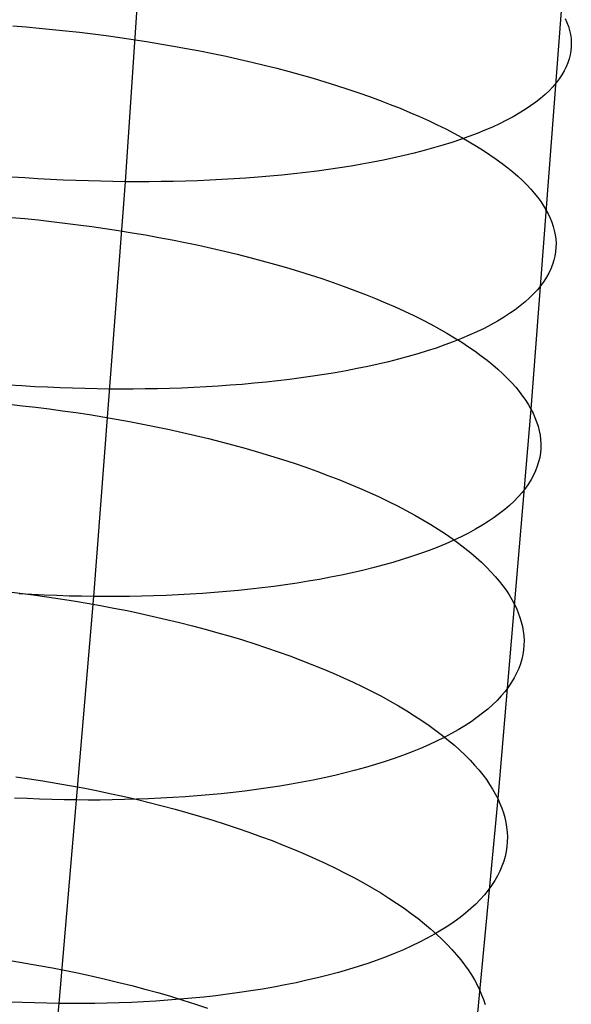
# Model space of a CAD drawing. Extents: x -37 to 483, y -973 to -253.
# Tile 106 of 197: x 418 to 431, y -859 to -836. Entities that reach past the tile are written whole.
import ezdxf

# ---------------------------------------------------------------- set-up
doc = ezdxf.new("R2010")
doc.units = 0
doc.layers.add('PREDEFINITO', color=7, linetype='CONTINUOUS')

msp = doc.modelspace()

# ---------------------------------------------------------------- linework, layer by layer
at = {"layer": 'PREDEFINITO'}
for p, q in [((421.236, -829.652, 66.761), (420.563, -839.559, 68.937)), ((430.762, -835.56, 82.359), (430.054, -844.875, 84.677)), ((430.86, -835.743, 81.863), (430.899, -835.835, 81.611)), ((430.899, -835.835, 81.611), (430.933, -835.928, 81.356)), ((417.941, -835.914, 92.407), (418.249, -835.939, 92.406)), ((418.249, -835.939, 92.406), (418.559, -835.967, 92.397)), ((418.559, -835.967, 92.397), (418.87, -835.997, 92.382)), ((418.87, -835.997, 92.382), (419.182, -836.029, 92.361)), ((419.182, -836.029, 92.361), (419.496, -836.065, 92.332)), ((419.496, -836.065, 92.332), (419.81, -836.103, 92.297)), ((430.933, -835.928, 81.356), (430.96, -836.022, 81.097)), ((430.96, -836.022, 81.097), (430.98, -836.116, 80.836)), ((419.81, -836.103, 92.297), (420.124, -836.143, 92.254)), ((420.124, -836.143, 92.254), (420.439, -836.187, 92.205)), ((420.439, -836.187, 92.205), (420.754, -836.233, 92.148)), ((420.754, -836.233, 92.148), (421.068, -836.281, 92.085)), ((421.068, -836.281, 92.085), (421.381, -836.332, 92.014)), ((430.98, -836.116, 80.836), (430.993, -836.21, 80.573)), ((430.993, -836.21, 80.573), (431, -836.305, 80.307)), ((431, -836.305, 80.307), (430.999, -836.4, 80.039)), ((421.381, -836.332, 92.014), (421.693, -836.386, 91.935)), ((421.693, -836.386, 91.935), (422.004, -836.443, 91.85)), ((422.004, -836.443, 91.85), (422.313, -836.502, 91.757)), ((422.313, -836.502, 91.757), (422.62, -836.563, 91.657)), ((430.991, -836.495, 79.77), (430.976, -836.59, 79.498)), ((430.999, -836.4, 80.039), (430.991, -836.495, 79.77)), ((422.62, -836.563, 91.657), (422.925, -836.627, 91.55)), ((422.925, -836.627, 91.55), (423.227, -836.694, 91.436)), ((423.227, -836.694, 91.436), (423.526, -836.762, 91.315)), ((423.526, -836.762, 91.315), (423.821, -836.834, 91.186)), ((430.921, -836.78, 78.951), (430.883, -836.875, 78.676)), ((430.952, -836.685, 79.225), (430.921, -836.78, 78.951)), ((430.976, -836.59, 79.498), (430.952, -836.685, 79.225)), ((423.821, -836.834, 91.186), (424.113, -836.907, 91.051)), ((424.113, -836.907, 91.051), (424.401, -836.983, 90.909)), ((424.401, -836.983, 90.909), (424.685, -837.061, 90.761)), ((430.836, -836.969, 78.399), (430.781, -837.063, 78.123)), ((430.883, -836.875, 78.676), (430.836, -836.969, 78.399)), ((424.685, -837.061, 90.761), (424.964, -837.14, 90.606)), ((424.964, -837.14, 90.606), (425.238, -837.222, 90.445)), ((425.238, -837.222, 90.445), (425.507, -837.306, 90.277)), ((430.718, -837.157, 77.846), (430.647, -837.249, 77.569)), ((430.781, -837.063, 78.123), (430.718, -837.157, 77.846)), ((425.507, -837.306, 90.277), (425.771, -837.392, 90.104)), ((425.771, -837.392, 90.104), (426.029, -837.479, 89.925)), ((430.481, -837.433, 77.016), (430.385, -837.523, 76.741)), ((430.568, -837.342, 77.292), (430.481, -837.433, 77.016)), ((430.647, -837.249, 77.569), (430.568, -837.342, 77.292)), ((426.029, -837.479, 89.925), (426.281, -837.568, 89.74)), ((426.281, -837.568, 89.74), (426.528, -837.658, 89.549)), ((426.528, -837.658, 89.549), (426.767, -837.75, 89.354)), ((430.168, -837.701, 76.194), (430.048, -837.788, 75.923)), ((430.281, -837.613, 76.467), (430.168, -837.701, 76.194)), ((430.385, -837.523, 76.741), (430.281, -837.613, 76.467)), ((426.767, -837.75, 89.354), (427.001, -837.843, 89.154)), ((427.001, -837.843, 89.154), (427.227, -837.938, 88.949)), ((429.919, -837.874, 75.654), (429.782, -837.959, 75.387)), ((430.048, -837.788, 75.923), (429.919, -837.874, 75.654)), ((427.227, -837.938, 88.949), (427.447, -838.034, 88.739)), ((427.447, -838.034, 88.739), (427.66, -838.13, 88.525)), ((427.66, -838.13, 88.525), (427.866, -838.228, 88.307)), ((429.485, -838.123, 74.861), (429.324, -838.203, 74.602)), ((429.638, -838.042, 75.123), (429.485, -838.123, 74.861)), ((429.782, -837.959, 75.387), (429.638, -838.042, 75.123)), ((427.866, -838.228, 88.307), (428.064, -838.326, 88.086)), ((428.064, -838.326, 88.086), (428.255, -838.425, 87.861)), ((428.98, -838.357, 74.096), (428.797, -838.431, 73.848)), ((429.156, -838.281, 74.347), (428.98, -838.357, 74.096)), ((429.324, -838.203, 74.602), (429.156, -838.281, 74.347)), ((428.41, -838.573, 73.365), (428.206, -838.641, 73.13)), ((428.255, -838.425, 87.861), (428.439, -838.525, 87.633)), ((428.607, -838.503, 73.604), (428.41, -838.573, 73.365)), ((428.439, -838.525, 87.633), (428.615, -838.625, 87.402)), ((428.797, -838.431, 73.848), (428.607, -838.503, 73.604)), ((427.555, -838.832, 72.456), (427.327, -838.891, 72.242)), ((427.778, -838.77, 72.676), (427.555, -838.832, 72.456)), ((427.995, -838.707, 72.901), (427.778, -838.77, 72.676)), ((428.206, -838.641, 73.13), (427.995, -838.707, 72.901)), ((428.615, -838.625, 87.402), (428.784, -838.726, 87.168)), ((428.784, -838.726, 87.168), (428.945, -838.827, 86.932)), ((428.945, -838.827, 86.932), (429.098, -838.928, 86.694)), ((426.608, -839.053, 71.634), (426.359, -839.102, 71.443)), ((426.853, -839.001, 71.831), (426.608, -839.053, 71.634)), ((427.092, -838.947, 72.034), (426.853, -839.001, 71.831)), ((427.327, -838.891, 72.242), (427.092, -838.947, 72.034)), ((429.098, -838.928, 86.694), (429.243, -839.029, 86.454)), ((429.243, -839.029, 86.454), (429.381, -839.13, 86.212)), ((425.053, -839.309, 70.584), (424.781, -839.343, 70.432)), ((425.321, -839.273, 70.743), (425.053, -839.309, 70.584)), ((425.586, -839.234, 70.908), (425.321, -839.273, 70.743)), ((425.848, -839.192, 71.08), (425.586, -839.234, 70.908)), ((426.105, -839.148, 71.259), (425.848, -839.192, 71.08)), ((426.359, -839.102, 71.443), (426.105, -839.148, 71.259)), ((429.381, -839.13, 86.212), (429.512, -839.231, 85.969)), ((429.512, -839.231, 85.969), (429.634, -839.332, 85.725)), ((418.217, -839.471, 68.691), (417.911, -839.45, 68.687)), ((418.521, -839.49, 68.702), (418.217, -839.471, 68.691)), ((418.822, -839.507, 68.718), (418.521, -839.49, 68.702)), ((419.12, -839.521, 68.741), (418.822, -839.507, 68.718)), ((419.415, -839.533, 68.769), (419.12, -839.521, 68.741)), ((419.707, -839.542, 68.803), (419.415, -839.533, 68.769)), ((419.996, -839.55, 68.842), (419.707, -839.542, 68.803)), ((421.975, -839.544, 69.274), (421.691, -839.551, 69.194)), ((422.259, -839.535, 69.36), (421.975, -839.544, 69.274)), ((422.543, -839.523, 69.453), (422.259, -839.535, 69.36)), ((422.827, -839.509, 69.552), (422.543, -839.523, 69.453)), ((423.11, -839.493, 69.658), (422.827, -839.509, 69.552)), ((423.392, -839.474, 69.77), (423.11, -839.493, 69.658)), ((423.674, -839.453, 69.889), (423.392, -839.474, 69.77)), ((423.953, -839.429, 70.015), (423.674, -839.453, 69.889)), ((424.231, -839.403, 70.147), (423.953, -839.429, 70.015)), ((424.508, -839.374, 70.286), (424.231, -839.403, 70.147)), ((424.781, -839.343, 70.432), (424.508, -839.374, 70.286)), ((429.634, -839.332, 85.725), (429.749, -839.432, 85.48)), ((429.749, -839.432, 85.48), (429.857, -839.533, 85.234)), ((429.857, -839.533, 85.234), (429.957, -839.632, 84.988)), ((420.563, -839.559, 68.937), (419.825, -849.259, 71.351)), ((420.281, -839.555, 68.887), (419.996, -839.55, 68.842)), ((420.563, -839.559, 68.937), (420.281, -839.555, 68.887)), ((420.844, -839.56, 68.992), (420.563, -839.559, 68.937)), ((421.125, -839.559, 69.053), (420.844, -839.56, 68.992)), ((421.408, -839.556, 69.121), (421.125, -839.559, 69.053)), ((421.691, -839.551, 69.194), (421.408, -839.556, 69.121)), ((429.957, -839.632, 84.988), (430.05, -839.732, 84.742)), ((430.05, -839.732, 84.742), (430.135, -839.83, 84.496)), ((430.135, -839.83, 84.496), (430.214, -839.928, 84.25)), ((430.214, -839.928, 84.25), (430.285, -840.026, 84.005)), ((430.285, -840.026, 84.005), (430.349, -840.122, 83.761)), ((430.349, -840.122, 83.761), (430.407, -840.218, 83.517)), ((430.407, -840.218, 83.517), (430.458, -840.313, 83.272)), ((417.91, -840.393, 93.514), (418.22, -840.422, 93.506)), ((418.22, -840.422, 93.506), (418.531, -840.453, 93.492)), ((418.531, -840.453, 93.492), (418.843, -840.488, 93.471)), ((430.458, -840.313, 83.272), (430.504, -840.409, 83.024)), ((430.504, -840.409, 83.024), (430.543, -840.506, 82.773)), ((418.843, -840.488, 93.471), (419.156, -840.525, 93.443)), ((419.156, -840.525, 93.443), (419.471, -840.565, 93.408)), ((419.471, -840.565, 93.408), (419.785, -840.607, 93.366)), ((419.785, -840.607, 93.366), (420.1, -840.653, 93.317)), ((420.1, -840.653, 93.317), (420.414, -840.701, 93.261)), ((430.543, -840.506, 82.773), (430.576, -840.604, 82.518)), ((430.576, -840.604, 82.518), (430.602, -840.702, 82.261)), ((420.414, -840.701, 93.261), (420.728, -840.752, 93.198)), ((420.728, -840.752, 93.198), (421.041, -840.805, 93.127)), ((421.041, -840.805, 93.127), (421.353, -840.862, 93.05)), ((421.353, -840.862, 93.05), (421.664, -840.921, 92.965)), ((421.664, -840.921, 92.965), (421.973, -840.983, 92.873)), ((430.602, -840.702, 82.261), (430.622, -840.801, 82.001)), ((430.622, -840.801, 82.001), (430.635, -840.9, 81.739)), ((430.635, -840.9, 81.739), (430.642, -840.999, 81.475)), ((421.973, -840.983, 92.873), (422.28, -841.047, 92.774)), ((422.28, -841.047, 92.774), (422.584, -841.114, 92.667)), ((422.584, -841.114, 92.667), (422.886, -841.184, 92.554)), ((430.64, -841.099, 81.208), (430.632, -841.198, 80.939)), ((430.642, -840.999, 81.475), (430.64, -841.099, 81.208)), ((422.886, -841.184, 92.554), (423.185, -841.256, 92.434)), ((423.185, -841.256, 92.434), (423.48, -841.331, 92.306)), ((423.48, -841.331, 92.306), (423.772, -841.408, 92.172)), ((430.616, -841.298, 80.669), (430.593, -841.398, 80.397)), ((430.632, -841.198, 80.939), (430.616, -841.298, 80.669)), ((423.772, -841.408, 92.172), (424.059, -841.487, 92.031)), ((424.059, -841.487, 92.031), (424.343, -841.569, 91.884)), ((424.343, -841.569, 91.884), (424.621, -841.652, 91.73)), ((430.522, -841.597, 79.85), (430.475, -841.696, 79.575)), ((430.561, -841.497, 80.124), (430.522, -841.597, 79.85)), ((430.593, -841.398, 80.397), (430.561, -841.497, 80.124)), ((424.621, -841.652, 91.73), (424.895, -841.738, 91.569)), ((424.895, -841.738, 91.569), (425.164, -841.826, 91.403)), ((425.164, -841.826, 91.403), (425.428, -841.915, 91.231)), ((430.42, -841.794, 79.299), (430.357, -841.892, 79.024)), ((430.475, -841.696, 79.575), (430.42, -841.794, 79.299)), ((425.428, -841.915, 91.231), (425.686, -842.007, 91.052)), ((425.686, -842.007, 91.052), (425.938, -842.1, 90.869)), ((430.285, -841.99, 78.748), (430.206, -842.086, 78.472)), ((430.357, -841.892, 79.024), (430.285, -841.99, 78.748)), ((425.938, -842.1, 90.869), (426.184, -842.195, 90.679)), ((426.184, -842.195, 90.679), (426.423, -842.291, 90.485)), ((426.423, -842.291, 90.485), (426.656, -842.389, 90.286)), ((430.022, -842.277, 77.923), (429.917, -842.371, 77.65)), ((430.118, -842.182, 78.197), (430.022, -842.277, 77.923)), ((430.206, -842.086, 78.472), (430.118, -842.182, 78.197)), ((426.656, -842.389, 90.286), (426.883, -842.488, 90.082)), ((426.883, -842.488, 90.082), (427.102, -842.588, 89.873)), ((429.805, -842.463, 77.378), (429.684, -842.555, 77.108)), ((429.917, -842.371, 77.65), (429.805, -842.463, 77.378)), ((427.102, -842.588, 89.873), (427.315, -842.689, 89.661)), ((427.315, -842.689, 89.661), (427.52, -842.791, 89.444)), ((429.418, -842.733, 76.574), (429.273, -842.82, 76.311)), ((429.555, -842.645, 76.84), (429.418, -842.733, 76.574)), ((429.684, -842.555, 77.108), (429.555, -842.645, 76.84)), ((427.52, -842.791, 89.444), (427.718, -842.894, 89.224)), ((427.718, -842.894, 89.224), (427.909, -842.998, 89)), ((427.909, -842.998, 89), (428.092, -843.102, 88.773)), ((428.959, -842.989, 75.793), (428.79, -843.071, 75.539)), ((429.12, -842.905, 76.05), (428.959, -842.989, 75.793)), ((429.273, -842.82, 76.311), (429.12, -842.905, 76.05)), ((428.092, -843.102, 88.773), (428.268, -843.207, 88.543)), ((428.431, -843.228, 75.041), (428.24, -843.304, 74.798)), ((428.268, -843.207, 88.543), (428.436, -843.313, 88.311)), ((428.614, -843.15, 75.288), (428.431, -843.228, 75.041)), ((428.79, -843.071, 75.539), (428.614, -843.15, 75.288)), ((427.839, -843.449, 74.326), (427.628, -843.517, 74.097)), ((428.043, -843.377, 74.56), (427.839, -843.449, 74.326)), ((428.24, -843.304, 74.798), (428.043, -843.377, 74.56)), ((428.436, -843.313, 88.311), (428.597, -843.418, 88.076)), ((428.597, -843.418, 88.076), (428.75, -843.524, 87.839)), ((427.188, -843.648, 73.654), (426.959, -843.71, 73.441)), ((427.411, -843.584, 73.873), (427.188, -843.648, 73.654)), ((427.628, -843.517, 74.097), (427.411, -843.584, 73.873)), ((428.75, -843.524, 87.839), (428.895, -843.63, 87.6)), ((428.895, -843.63, 87.6), (429.032, -843.736, 87.36)), ((426.24, -843.88, 72.835), (425.991, -843.931, 72.645)), ((426.485, -843.826, 73.031), (426.24, -843.88, 72.835)), ((426.724, -843.769, 73.233), (426.485, -843.826, 73.031)), ((426.959, -843.71, 73.441), (426.724, -843.769, 73.233)), ((429.032, -843.736, 87.36), (429.162, -843.842, 87.118)), ((429.162, -843.842, 87.118), (429.285, -843.947, 86.875)), ((424.683, -844.148, 71.788), (424.412, -844.184, 71.636)), ((424.952, -844.11, 71.946), (424.683, -844.148, 71.788)), ((425.217, -844.069, 72.111), (424.952, -844.11, 71.946)), ((425.479, -844.026, 72.283), (425.217, -844.069, 72.111)), ((425.737, -843.98, 72.461), (425.479, -844.026, 72.283)), ((425.991, -843.931, 72.645), (425.737, -843.98, 72.461)), ((429.285, -843.947, 86.875), (429.399, -844.053, 86.631)), ((429.399, -844.053, 86.631), (429.507, -844.158, 86.387)), ((418.152, -844.336, 69.908), (417.848, -844.316, 69.897)), ((418.452, -844.353, 69.925), (418.152, -844.336, 69.908)), ((418.751, -844.368, 69.947), (418.452, -844.353, 69.925)), ((419.046, -844.381, 69.976), (418.751, -844.368, 69.947)), ((422.174, -844.372, 70.659), (421.89, -844.384, 70.567)), ((422.457, -844.357, 70.758), (422.174, -844.372, 70.659)), ((422.74, -844.34, 70.864), (422.457, -844.357, 70.758)), ((423.023, -844.321, 70.976), (422.74, -844.34, 70.864)), ((423.304, -844.298, 71.095), (423.023, -844.321, 70.976)), ((423.584, -844.274, 71.22), (423.304, -844.298, 71.095)), ((423.862, -844.246, 71.352), (423.584, -844.274, 71.22)), ((424.138, -844.216, 71.491), (423.862, -844.246, 71.352)), ((424.412, -844.184, 71.636), (424.138, -844.216, 71.491)), ((429.507, -844.158, 86.387), (429.606, -844.262, 86.142)), ((429.606, -844.262, 86.142), (429.699, -844.366, 85.897)), ((429.699, -844.366, 85.897), (429.784, -844.469, 85.652)), ((419.338, -844.391, 70.01), (419.046, -844.381, 69.976)), ((419.627, -844.399, 70.049), (419.338, -844.391, 70.01)), ((419.912, -844.405, 70.094), (419.627, -844.399, 70.049)), ((420.194, -844.409, 70.144), (419.912, -844.405, 70.094)), ((420.474, -844.41, 70.199), (420.194, -844.409, 70.144)), ((420.756, -844.409, 70.26), (420.474, -844.41, 70.199)), ((421.038, -844.406, 70.328), (420.756, -844.409, 70.26)), ((421.322, -844.401, 70.401), (421.038, -844.406, 70.328)), ((421.606, -844.394, 70.481), (421.322, -844.401, 70.401)), ((421.89, -844.384, 70.567), (421.606, -844.394, 70.481)), ((429.784, -844.469, 85.652), (429.862, -844.572, 85.407)), ((429.862, -844.572, 85.407), (429.933, -844.674, 85.163)), ((417.851, -844.765, 94.727), (418.162, -844.798, 94.713)), ((418.162, -844.798, 94.713), (418.474, -844.834, 94.692)), ((418.474, -844.834, 94.692), (418.787, -844.873, 94.665)), ((429.933, -844.674, 85.163), (429.997, -844.775, 84.92)), ((429.997, -844.775, 84.92), (430.054, -844.875, 84.677)), ((418.787, -844.873, 94.665), (419.101, -844.915, 94.63)), ((419.101, -844.915, 94.63), (419.415, -844.959, 94.589)), ((419.415, -844.959, 94.589), (419.73, -845.007, 94.541)), ((419.73, -845.007, 94.541), (420.044, -845.058, 94.485)), ((420.044, -845.058, 94.485), (420.358, -845.111, 94.423)), ((430.054, -844.875, 84.677), (429.28, -853.987, 87.238)), ((430.054, -844.875, 84.677), (430.105, -844.975, 84.433)), ((430.105, -844.975, 84.433), (430.15, -845.076, 84.186)), ((420.358, -845.111, 94.423), (420.67, -845.167, 94.353)), ((420.67, -845.167, 94.353), (420.982, -845.227, 94.276)), ((420.982, -845.227, 94.276), (421.293, -845.289, 94.192)), ((421.293, -845.289, 94.192), (421.601, -845.353, 94.101)), ((430.15, -845.076, 84.186), (430.189, -845.177, 83.936)), ((430.189, -845.177, 83.936), (430.222, -845.279, 83.683)), ((430.222, -845.279, 83.683), (430.248, -845.382, 83.427)), ((421.601, -845.353, 94.101), (421.908, -845.421, 94.003)), ((421.908, -845.421, 94.003), (422.212, -845.491, 93.897)), ((422.212, -845.491, 93.897), (422.513, -845.564, 93.785)), ((430.248, -845.382, 83.427), (430.268, -845.485, 83.168)), ((430.268, -845.485, 83.168), (430.281, -845.589, 82.907)), ((422.513, -845.564, 93.785), (422.812, -845.64, 93.665)), ((422.812, -845.64, 93.665), (423.107, -845.718, 93.539)), ((423.107, -845.718, 93.539), (423.398, -845.799, 93.406)), ((430.281, -845.589, 82.907), (430.286, -845.693, 82.644)), ((430.286, -845.693, 82.644), (430.285, -845.797, 82.378)), ((423.398, -845.799, 93.406), (423.685, -845.882, 93.266)), ((423.685, -845.882, 93.266), (423.968, -845.968, 93.119)), ((423.968, -845.968, 93.119), (424.247, -846.055, 92.967)), ((430.276, -845.901, 82.111), (430.26, -846.006, 81.842)), ((430.285, -845.797, 82.378), (430.276, -845.901, 82.111)), ((424.247, -846.055, 92.967), (424.52, -846.145, 92.807)), ((424.52, -846.145, 92.807), (424.789, -846.237, 92.642)), ((430.204, -846.214, 81.299), (430.165, -846.318, 81.026)), ((430.236, -846.11, 81.571), (430.204, -846.214, 81.299)), ((430.26, -846.006, 81.842), (430.236, -846.11, 81.571)), ((424.789, -846.237, 92.642), (425.052, -846.331, 92.471)), ((425.052, -846.331, 92.471), (425.309, -846.427, 92.294)), ((425.309, -846.427, 92.294), (425.561, -846.525, 92.111)), ((430.117, -846.422, 80.752), (430.062, -846.525, 80.478)), ((430.165, -846.318, 81.026), (430.117, -846.422, 80.752)), ((425.561, -846.525, 92.111), (425.806, -846.624, 91.923)), ((425.806, -846.624, 91.923), (426.045, -846.725, 91.73)), ((429.998, -846.628, 80.203), (429.927, -846.729, 79.929)), ((430.062, -846.525, 80.478), (429.998, -846.628, 80.203)), ((426.045, -846.725, 91.73), (426.278, -846.827, 91.532)), ((426.278, -846.827, 91.532), (426.504, -846.931, 91.33)), ((429.847, -846.831, 79.654), (429.759, -846.931, 79.38)), ((429.927, -846.729, 79.929), (429.847, -846.831, 79.654)), ((426.504, -846.931, 91.33), (426.723, -847.036, 91.123)), ((426.723, -847.036, 91.123), (426.935, -847.142, 90.911)), ((426.935, -847.142, 90.911), (427.14, -847.249, 90.696)), ((429.557, -847.128, 78.835), (429.444, -847.225, 78.565)), ((429.662, -847.03, 79.107), (429.557, -847.128, 78.835)), ((429.759, -846.931, 79.38), (429.662, -847.03, 79.107)), ((427.14, -847.249, 90.696), (427.338, -847.357, 90.477)), ((427.338, -847.357, 90.477), (427.528, -847.465, 90.255)), ((429.323, -847.321, 78.296), (429.194, -847.415, 78.029)), ((429.444, -847.225, 78.565), (429.323, -847.321, 78.296)), ((427.528, -847.465, 90.255), (427.711, -847.575, 90.029)), ((427.711, -847.575, 90.029), (427.886, -847.685, 89.801)), ((428.911, -847.599, 77.501), (428.758, -847.688, 77.242)), ((429.056, -847.508, 77.764), (428.911, -847.599, 77.501)), ((429.194, -847.415, 78.029), (429.056, -847.508, 77.764)), ((427.886, -847.685, 89.801), (428.054, -847.795, 89.57)), ((428.054, -847.795, 89.57), (428.214, -847.906, 89.336)), ((428.596, -847.775, 76.985), (428.428, -847.861, 76.732)), ((428.758, -847.688, 77.242), (428.596, -847.775, 76.985)), ((428.068, -848.025, 76.236), (427.877, -848.105, 75.994)), ((428.251, -847.944, 76.482), (428.068, -848.025, 76.236)), ((428.214, -847.906, 89.336), (428.366, -848.017, 89.101)), ((428.428, -847.861, 76.732), (428.251, -847.944, 76.482)), ((428.366, -848.017, 89.101), (428.511, -848.127, 88.863)), ((427.475, -848.256, 75.524), (427.264, -848.328, 75.295)), ((427.679, -848.181, 75.757), (427.475, -848.256, 75.524)), ((427.877, -848.105, 75.994), (427.679, -848.181, 75.757)), ((428.511, -848.127, 88.863), (428.648, -848.238, 88.624)), ((428.648, -848.238, 88.624), (428.778, -848.349, 88.384)), ((426.823, -848.465, 74.854), (426.594, -848.529, 74.641)), ((427.046, -848.398, 75.072), (426.823, -848.465, 74.854)), ((427.264, -848.328, 75.295), (427.046, -848.398, 75.072)), ((428.778, -848.349, 88.384), (428.9, -848.46, 88.142)), ((428.9, -848.46, 88.142), (429.014, -848.57, 87.9)), ((425.874, -848.707, 74.037), (425.624, -848.761, 73.847)), ((426.119, -848.65, 74.233), (425.874, -848.707, 74.037)), ((426.359, -848.591, 74.434), (426.119, -848.65, 74.233)), ((426.594, -848.529, 74.641), (426.359, -848.591, 74.434)), ((429.014, -848.57, 87.9), (429.121, -848.68, 87.657)), ((429.121, -848.68, 87.657), (429.22, -848.79, 87.413)), ((424.585, -848.948, 73.151), (424.316, -848.987, 72.993)), ((424.85, -848.905, 73.316), (424.585, -848.948, 73.151)), ((425.112, -848.86, 73.486), (424.85, -848.905, 73.316)), ((425.37, -848.811, 73.664), (425.112, -848.86, 73.486)), ((425.624, -848.761, 73.847), (425.37, -848.811, 73.664)), ((429.22, -848.79, 87.413), (429.312, -848.898, 87.169)), ((429.312, -848.898, 87.169), (429.397, -849.007, 86.926)), ((417.792, -849.143, 95.935), (418.104, -849.18, 95.914)), ((418.382, -849.216, 71.154), (418.084, -849.2, 71.131)), ((418.104, -849.18, 95.914), (418.417, -849.221, 95.887)), ((418.677, -849.229, 71.183), (418.382, -849.216, 71.154)), ((422.089, -849.206, 71.965), (421.806, -849.221, 71.867)), ((422.373, -849.188, 72.071), (422.089, -849.206, 71.965)), ((422.655, -849.167, 72.183), (422.373, -849.188, 72.071)), ((422.936, -849.144, 72.301), (422.655, -849.167, 72.183)), ((423.216, -849.118, 72.426), (422.936, -849.144, 72.301)), ((423.495, -849.09, 72.558), (423.216, -849.118, 72.426)), ((423.771, -849.058, 72.696), (423.495, -849.09, 72.558)), ((424.045, -849.024, 72.841), (423.771, -849.058, 72.696)), ((424.316, -848.987, 72.993), (424.045, -849.024, 72.841)), ((429.397, -849.007, 86.926), (429.474, -849.114, 86.683)), ((429.474, -849.114, 86.683), (429.545, -849.221, 86.44)), ((418.417, -849.221, 95.887), (418.731, -849.265, 95.853)), ((418.97, -849.24, 71.217), (418.677, -849.229, 71.183)), ((418.731, -849.265, 95.853), (419.045, -849.312, 95.813)), ((419.258, -849.249, 71.257), (418.97, -849.24, 71.217)), ((419.825, -849.259, 71.351), (419.015, -858.777, 74.027)), ((419.045, -849.312, 95.813), (419.36, -849.362, 95.765)), ((419.544, -849.255, 71.301), (419.258, -849.249, 71.257)), ((419.36, -849.362, 95.765), (419.674, -849.414, 95.71)), ((419.825, -849.259, 71.351), (419.544, -849.255, 71.301)), ((419.674, -849.414, 95.71), (419.987, -849.47, 95.649)), ((420.106, -849.26, 71.407), (419.825, -849.259, 71.351)), ((420.388, -849.26, 71.468), (420.106, -849.26, 71.407)), ((420.67, -849.257, 71.535), (420.388, -849.26, 71.468)), ((420.954, -849.251, 71.609), (420.67, -849.257, 71.535)), ((421.237, -849.244, 71.688), (420.954, -849.251, 71.609)), ((421.522, -849.234, 71.774), (421.237, -849.244, 71.688)), ((421.806, -849.221, 71.867), (421.522, -849.234, 71.774)), ((429.545, -849.221, 86.44), (429.608, -849.326, 86.198)), ((429.608, -849.326, 86.198), (429.665, -849.431, 85.956)), ((429.665, -849.431, 85.956), (429.716, -849.536, 85.714)), ((419.987, -849.47, 95.649), (420.3, -849.529, 95.58)), ((420.3, -849.529, 95.58), (420.612, -849.591, 95.504)), ((420.612, -849.591, 95.504), (420.922, -849.656, 95.42)), ((420.922, -849.656, 95.42), (421.23, -849.724, 95.33)), ((429.716, -849.536, 85.714), (429.76, -849.641, 85.468)), ((429.76, -849.641, 85.468), (429.799, -849.748, 85.22)), ((421.23, -849.724, 95.33), (421.536, -849.795, 95.233)), ((421.536, -849.795, 95.233), (421.84, -849.868, 95.128)), ((421.84, -849.868, 95.128), (422.141, -849.945, 95.017)), ((429.799, -849.748, 85.22), (429.831, -849.855, 84.968)), ((429.831, -849.855, 84.968), (429.857, -849.962, 84.713)), ((422.141, -849.945, 95.017), (422.44, -850.024, 94.898)), ((422.44, -850.024, 94.898), (422.734, -850.106, 94.773)), ((422.734, -850.106, 94.773), (423.025, -850.19, 94.641)), ((429.857, -849.962, 84.713), (429.876, -850.07, 84.456)), ((429.876, -850.07, 84.456), (429.889, -850.179, 84.196)), ((423.025, -850.19, 94.641), (423.312, -850.277, 94.502)), ((423.312, -850.277, 94.502), (423.595, -850.366, 94.357)), ((423.595, -850.366, 94.357), (423.873, -850.458, 94.205)), ((429.889, -850.179, 84.196), (429.894, -850.288, 83.934)), ((429.894, -850.288, 83.934), (429.892, -850.397, 83.67)), ((423.873, -850.458, 94.205), (424.146, -850.552, 94.047)), ((424.146, -850.552, 94.047), (424.415, -850.648, 93.883)), ((429.883, -850.506, 83.404), (429.866, -850.615, 83.136)), ((429.892, -850.397, 83.67), (429.883, -850.506, 83.404)), ((424.415, -850.648, 93.883), (424.677, -850.746, 93.713)), ((424.677, -850.746, 93.713), (424.934, -850.847, 93.537)), ((429.842, -850.725, 82.867), (429.81, -850.834, 82.596)), ((429.866, -850.615, 83.136), (429.842, -850.725, 82.867)), ((424.934, -850.847, 93.537), (425.186, -850.949, 93.356)), ((425.186, -850.949, 93.356), (425.431, -851.053, 93.169)), ((425.431, -851.053, 93.169), (425.67, -851.158, 92.977)), ((429.722, -851.051, 82.052), (429.666, -851.159, 81.779)), ((429.77, -850.942, 82.325), (429.722, -851.051, 82.052)), ((429.81, -850.834, 82.596), (429.77, -850.942, 82.325)), ((425.67, -851.158, 92.977), (425.902, -851.265, 92.781)), ((425.902, -851.265, 92.781), (426.127, -851.373, 92.579)), ((429.602, -851.266, 81.506), (429.53, -851.373, 81.233)), ((429.666, -851.159, 81.779), (429.602, -851.266, 81.506)), ((426.127, -851.373, 92.579), (426.346, -851.483, 92.374)), ((426.346, -851.483, 92.374), (426.558, -851.594, 92.164)), ((429.45, -851.479, 80.96), (429.361, -851.584, 80.687)), ((429.53, -851.373, 81.233), (429.45, -851.479, 80.96)), ((426.558, -851.594, 92.164), (426.762, -851.706, 91.95)), ((426.762, -851.706, 91.95), (426.96, -851.819, 91.732)), ((429.264, -851.688, 80.415), (429.159, -851.79, 80.145)), ((429.361, -851.584, 80.687), (429.264, -851.688, 80.415)), ((426.96, -851.819, 91.732), (427.15, -851.932, 91.511)), ((427.15, -851.932, 91.511), (427.332, -852.047, 91.287)), ((429.046, -851.892, 79.875), (428.924, -851.992, 79.607)), ((429.159, -851.79, 80.145), (429.046, -851.892, 79.875)), ((427.332, -852.047, 91.287), (427.507, -852.162, 91.06)), ((427.507, -852.162, 91.06), (427.674, -852.277, 90.83)), ((428.657, -852.187, 79.078), (428.511, -852.283, 78.817)), ((428.794, -852.09, 79.342), (428.657, -852.187, 79.078)), ((428.924, -851.992, 79.607), (428.794, -852.09, 79.342)), ((427.674, -852.277, 90.83), (427.834, -852.393, 90.598)), ((427.834, -852.393, 90.598), (427.986, -852.509, 90.364)), ((428.357, -852.376, 78.558), (428.196, -852.467, 78.303)), ((428.511, -852.283, 78.817), (428.357, -852.376, 78.558)), ((427.85, -852.644, 77.802), (427.666, -852.729, 77.557)), ((428.026, -852.557, 78.051), (427.85, -852.644, 77.802)), ((427.986, -852.509, 90.364), (428.13, -852.625, 90.128)), ((428.196, -852.467, 78.303), (428.026, -852.557, 78.051)), ((428.13, -852.625, 90.128), (428.267, -852.74, 89.89)), ((427.277, -852.893, 77.08), (427.072, -852.971, 76.848)), ((427.475, -852.812, 77.316), (427.277, -852.893, 77.08)), ((427.666, -852.729, 77.557), (427.475, -852.812, 77.316)), ((428.267, -852.74, 89.89), (428.396, -852.856, 89.651)), ((428.396, -852.856, 89.651), (428.518, -852.972, 89.411)), ((426.643, -853.119, 76.398), (426.419, -853.189, 76.181)), ((426.861, -853.046, 76.621), (426.643, -853.119, 76.398)), ((427.072, -852.971, 76.848), (426.861, -853.046, 76.621)), ((428.518, -852.972, 89.411), (428.631, -853.087, 89.17)), ((428.631, -853.087, 89.17), (428.738, -853.202, 88.929)), ((425.955, -853.321, 75.763), (425.715, -853.383, 75.562)), ((426.19, -853.256, 75.969), (425.955, -853.321, 75.763)), ((426.419, -853.189, 76.181), (426.19, -853.256, 75.969)), ((428.738, -853.202, 88.929), (428.837, -853.317, 88.687)), ((428.837, -853.317, 88.687), (428.928, -853.43, 88.444)), ((418.013, -853.477, 97.233), (418.326, -853.523, 97.199)), ((418.326, -853.523, 97.199), (418.64, -853.572, 97.159)), ((418.64, -853.572, 97.159), (418.954, -853.624, 97.112)), ((424.966, -853.552, 74.995), (424.708, -853.602, 74.819)), ((425.22, -853.498, 75.178), (424.966, -853.552, 74.995)), ((425.47, -853.442, 75.367), (425.22, -853.498, 75.178)), ((425.715, -853.383, 75.562), (425.47, -853.442, 75.367)), ((428.928, -853.43, 88.444), (429.013, -853.543, 88.202)), ((429.013, -853.543, 88.202), (429.09, -853.656, 87.96)), ((418.954, -853.624, 97.112), (419.268, -853.68, 97.058)), ((419.268, -853.68, 97.058), (419.581, -853.738, 96.997)), ((419.581, -853.738, 96.997), (419.893, -853.8, 96.929)), ((419.893, -853.8, 96.929), (420.205, -853.864, 96.854)), ((423.366, -853.81, 74.031), (423.089, -853.842, 73.893)), ((423.64, -853.774, 74.176), (423.366, -853.81, 74.031)), ((423.911, -853.735, 74.327), (423.64, -853.774, 74.176)), ((424.18, -853.694, 74.484), (423.911, -853.735, 74.327)), ((424.445, -853.649, 74.648), (424.18, -853.694, 74.484)), ((424.708, -853.602, 74.819), (424.445, -853.649, 74.648)), ((429.09, -853.656, 87.96), (429.16, -853.767, 87.719)), ((429.16, -853.767, 87.719), (429.223, -853.878, 87.478)), ((418.272, -853.987, 72.52), (417.977, -853.973, 72.491)), ((418.564, -853.998, 72.554), (418.272, -853.987, 72.52)), ((418.853, -854.007, 72.594), (418.564, -853.998, 72.554)), ((419.138, -854.014, 72.639), (418.853, -854.007, 72.594)), ((419.42, -854.018, 72.689), (419.138, -854.014, 72.639)), ((419.7, -854.02, 72.744), (419.42, -854.018, 72.689)), ((419.982, -854.019, 72.806), (419.7, -854.02, 72.744)), ((420.264, -854.016, 72.873), (419.982, -854.019, 72.806)), ((420.205, -853.864, 96.854), (420.515, -853.932, 96.772)), ((420.548, -854.011, 72.946), (420.264, -854.016, 72.873)), ((420.515, -853.932, 96.772), (420.823, -854.003, 96.683)), ((420.832, -854.003, 73.026), (420.548, -854.011, 72.946)), ((420.823, -854.003, 96.683), (421.129, -854.077, 96.586)), ((421.116, -853.992, 73.112), (420.832, -854.003, 73.026)), ((421.4, -853.979, 73.204), (421.116, -853.992, 73.112)), ((421.684, -853.963, 73.302), (421.4, -853.979, 73.204)), ((421.967, -853.945, 73.408), (421.684, -853.963, 73.302)), ((422.249, -853.923, 73.519), (421.967, -853.945, 73.408)), ((422.531, -853.899, 73.637), (422.249, -853.923, 73.519)), ((422.811, -853.872, 73.762), (422.531, -853.899, 73.637)), ((423.089, -853.842, 73.893), (422.811, -853.872, 73.762)), ((429.28, -853.987, 87.238), (428.432, -862.928, 90.065)), ((429.223, -853.878, 87.478), (429.28, -853.987, 87.238)), ((429.28, -853.987, 87.238), (429.33, -854.097, 86.997)), ((421.129, -854.077, 96.586), (421.432, -854.154, 96.483)), ((421.432, -854.154, 96.483), (421.733, -854.234, 96.372)), ((421.733, -854.234, 96.372), (422.031, -854.317, 96.255)), ((429.33, -854.097, 86.997), (429.374, -854.207, 86.753)), ((429.374, -854.207, 86.753), (429.412, -854.318, 86.505)), ((422.031, -854.317, 96.255), (422.325, -854.402, 96.131)), ((422.325, -854.402, 96.131), (422.616, -854.49, 96)), ((422.616, -854.49, 96), (422.902, -854.581, 95.862)), ((429.412, -854.318, 86.505), (429.444, -854.43, 86.255)), ((429.444, -854.43, 86.255), (429.469, -854.542, 86.002)), ((422.902, -854.581, 95.862), (423.185, -854.675, 95.718)), ((423.185, -854.675, 95.718), (423.462, -854.77, 95.568)), ((429.469, -854.542, 86.002), (429.488, -854.655, 85.746)), ((429.488, -854.655, 85.746), (429.5, -854.768, 85.487)), ((423.462, -854.77, 95.568), (423.735, -854.869, 95.411)), ((423.735, -854.869, 95.411), (424.003, -854.969, 95.249)), ((424.003, -854.969, 95.249), (424.265, -855.072, 95.08)), ((429.5, -854.768, 85.487), (429.505, -854.882, 85.227)), ((429.505, -854.882, 85.227), (429.503, -854.996, 84.964)), ((424.265, -855.072, 95.08), (424.522, -855.177, 94.906)), ((424.522, -855.177, 94.906), (424.773, -855.283, 94.726)), ((429.493, -855.11, 84.699), (429.476, -855.225, 84.433)), ((429.503, -854.996, 84.964), (429.493, -855.11, 84.699)), ((424.773, -855.283, 94.726), (425.017, -855.392, 94.541)), ((425.017, -855.392, 94.541), (425.256, -855.502, 94.35)), ((429.451, -855.339, 84.165), (429.419, -855.453, 83.896)), ((429.476, -855.225, 84.433), (429.451, -855.339, 84.165)), ((425.256, -855.502, 94.35), (425.487, -855.614, 94.155)), ((425.487, -855.614, 94.155), (425.713, -855.727, 93.956)), ((429.378, -855.566, 83.625), (429.33, -855.68, 83.354)), ((429.419, -855.453, 83.896), (429.378, -855.566, 83.625)), ((425.713, -855.727, 93.956), (425.931, -855.842, 93.751)), ((425.931, -855.842, 93.751), (426.142, -855.958, 93.543)), ((429.274, -855.793, 83.083), (429.21, -855.905, 82.811)), ((429.33, -855.68, 83.354), (429.274, -855.793, 83.083)), ((426.142, -855.958, 93.543), (426.346, -856.074, 93.331)), ((426.346, -856.074, 93.331), (426.543, -856.192, 93.115)), ((429.137, -856.016, 82.539), (429.056, -856.127, 82.267)), ((429.21, -855.905, 82.811), (429.137, -856.016, 82.539)), ((426.543, -856.192, 93.115), (426.732, -856.311, 92.895)), ((426.732, -856.311, 92.895), (426.914, -856.431, 92.673)), ((428.87, -856.345, 81.725), (428.764, -856.452, 81.456)), ((428.967, -856.237, 81.996), (428.87, -856.345, 81.725)), ((429.056, -856.127, 82.267), (428.967, -856.237, 81.996)), ((426.914, -856.431, 92.673), (427.089, -856.551, 92.447)), ((427.089, -856.551, 92.447), (427.255, -856.671, 92.219)), ((428.651, -856.558, 81.188), (428.529, -856.663, 80.921)), ((428.764, -856.452, 81.456), (428.651, -856.558, 81.188)), ((427.255, -856.671, 92.219), (427.415, -856.792, 91.989)), ((427.415, -856.792, 91.989), (427.566, -856.913, 91.756)), ((428.399, -856.766, 80.657), (428.26, -856.867, 80.394)), ((428.529, -856.663, 80.921), (428.399, -856.766, 80.657)), ((427.566, -856.913, 91.756), (427.71, -857.034, 91.522)), ((427.71, -857.034, 91.522), (427.846, -857.155, 91.286)), ((428.114, -856.966, 80.134), (427.96, -857.064, 79.877)), ((428.26, -856.867, 80.394), (428.114, -856.966, 80.134)), ((427.629, -857.253, 79.372), (427.452, -857.344, 79.124)), ((427.798, -857.16, 79.623), (427.629, -857.253, 79.372)), ((427.96, -857.064, 79.877), (427.798, -857.16, 79.623)), ((427.846, -857.155, 91.286), (427.975, -857.276, 91.049)), ((427.267, -857.433, 78.88), (427.076, -857.52, 78.64)), ((427.452, -857.344, 79.124), (427.267, -857.433, 78.88)), ((427.975, -857.276, 91.049), (428.096, -857.397, 90.81)), ((428.096, -857.397, 90.81), (428.209, -857.517, 90.571)), ((426.673, -857.685, 78.174), (426.461, -857.764, 77.947)), ((426.878, -857.603, 78.405), (426.673, -857.685, 78.174)), ((427.076, -857.52, 78.64), (426.878, -857.603, 78.405)), ((428.209, -857.517, 90.571), (428.315, -857.637, 90.331)), ((428.315, -857.637, 90.331), (428.414, -857.757, 90.09)), ((417.923, -857.781, 98.546), (418.236, -857.833, 98.506)), ((418.236, -857.833, 98.506), (418.55, -857.887, 98.46)), ((418.55, -857.887, 98.46), (418.864, -857.945, 98.407)), ((418.864, -857.945, 98.407), (419.177, -858.006, 98.347)), ((426.019, -857.913, 77.51), (425.789, -857.983, 77.299)), ((426.243, -857.84, 77.726), (426.019, -857.913, 77.51)), ((426.461, -857.764, 77.947), (426.243, -857.84, 77.726)), ((428.414, -857.757, 90.09), (428.505, -857.876, 89.85)), ((428.505, -857.876, 89.85), (428.589, -857.994, 89.609)), ((419.177, -858.006, 98.347), (419.489, -858.07, 98.28)), ((419.489, -858.07, 98.28), (419.8, -858.138, 98.205)), ((419.8, -858.138, 98.205), (420.11, -858.209, 98.124)), ((425.068, -858.177, 76.699), (424.818, -858.236, 76.511)), ((425.314, -858.116, 76.893), (425.068, -858.177, 76.699)), ((425.554, -858.051, 77.093), (425.314, -858.116, 76.893)), ((425.789, -857.983, 77.299), (425.554, -858.051, 77.093)), ((428.589, -857.994, 89.609), (428.665, -858.111, 89.369)), ((428.665, -858.111, 89.369), (428.735, -858.227, 89.129)), ((420.11, -858.209, 98.124), (420.418, -858.283, 98.036)), ((420.418, -858.283, 98.036), (420.723, -858.36, 97.94)), ((420.723, -858.36, 97.94), (421.027, -858.44, 97.838)), ((424.043, -858.393, 75.983), (423.777, -858.44, 75.819)), ((424.305, -858.344, 76.152), (424.043, -858.393, 75.983)), ((424.564, -858.291, 76.328), (424.305, -858.344, 76.152)), ((424.818, -858.236, 76.511), (424.564, -858.291, 76.328)), ((428.735, -858.227, 89.129), (428.798, -858.343, 88.89)), ((428.798, -858.343, 88.89), (428.854, -858.457, 88.651)), ((421.027, -858.44, 97.838), (421.327, -858.523, 97.729)), ((421.327, -858.523, 97.729), (421.625, -858.61, 97.613)), ((421.625, -858.61, 97.613), (421.919, -858.699, 97.49)), ((422.127, -858.654, 74.974), (421.846, -858.679, 74.856)), ((422.407, -858.626, 75.099), (422.127, -858.654, 74.974)), ((422.686, -858.595, 75.23), (422.407, -858.626, 75.099)), ((422.962, -858.561, 75.367), (422.686, -858.595, 75.23)), ((423.237, -858.523, 75.511), (422.962, -858.561, 75.367)), ((423.509, -858.483, 75.662), (423.237, -858.523, 75.511)), ((423.777, -858.44, 75.819), (423.509, -858.483, 75.662)), ((428.854, -858.457, 88.651), (428.903, -858.572, 88.412)), ((428.903, -858.572, 88.412), (428.947, -858.687, 88.169)), ((418.16, -858.757, 73.892), (417.868, -858.745, 73.857)), ((419.015, -858.777, 74.027), (418.129, -868.137, 76.986)), ((418.448, -858.766, 73.932), (418.16, -858.757, 73.892)), ((418.734, -858.773, 73.977), (418.448, -858.766, 73.932)), ((419.015, -858.777, 74.027), (418.734, -858.773, 73.977)), ((419.296, -858.779, 74.082), (419.015, -858.777, 74.027)), ((419.578, -858.779, 74.144), (419.296, -858.779, 74.082)), ((419.86, -858.776, 74.211), (419.578, -858.779, 74.144)), ((420.144, -858.77, 74.284), (419.86, -858.776, 74.211)), ((420.428, -858.762, 74.364), (420.144, -858.77, 74.284)), ((420.712, -858.751, 74.449), (420.428, -858.762, 74.364)), ((420.996, -858.737, 74.542), (420.712, -858.751, 74.449)), ((421.28, -858.721, 74.64), (420.996, -858.737, 74.542)), ((421.563, -858.701, 74.745), (421.28, -858.721, 74.64)), ((421.846, -858.679, 74.856), (421.563, -858.701, 74.745)), ((421.919, -858.699, 97.49), (422.209, -858.791, 97.36)), ((422.209, -858.791, 97.36), (422.495, -858.886, 97.224)), ((428.947, -858.687, 88.169), (428.985, -858.803, 87.923))]:
    msp.add_line(p, q, dxfattribs=at)

doc.saveas('drawing.dxf')
